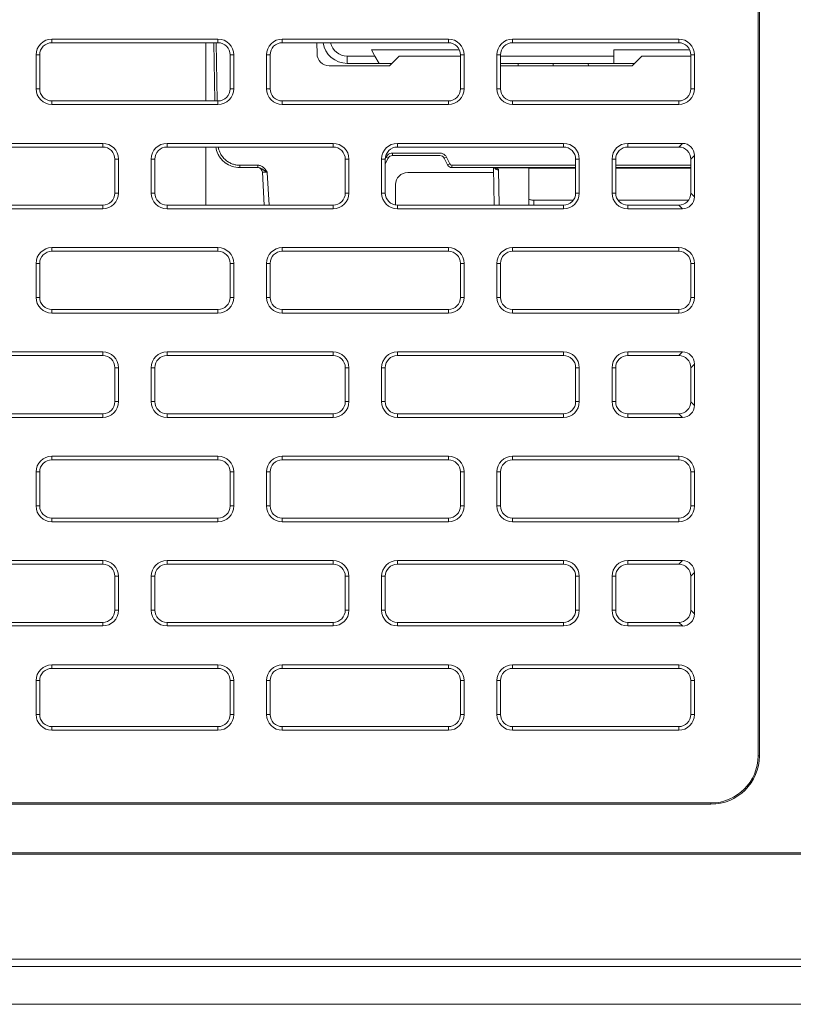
# Model space of a CAD drawing. Header units: millimetres. Extents: x 39 to 1680, y 50 to 804.
# Tile 25 of 68: x 418 to 450, y 642 to 683. Entities that reach past the tile are written whole.
import ezdxf

# ---------------------------------------------------------------- set-up
doc = ezdxf.new("R2010")
doc.units = ezdxf.units.MM
doc.header["$MEASUREMENT"] = 0
doc.layers.get('0').update_dxf_attribs({"lineweight": 25})

msp = doc.modelspace()

# ---------------------------------------------------------------- linework, layer by layer
at = {"color": 0, "linetype": 'Continuous', "lineweight": 0, "extrusion": (0, 1, -2.22045e-16)}
for p, q in [((448.589, 717.451), (448.589, 652.451)), ((448.642, 717.451), (448.642, 652.451)), ((426.317, 682.001), (419.467, 682.001)), ((419.467, 681.851), (419.467, 682.001)), ((426.317, 681.851), (419.467, 681.851)), ((425.822, 681.851), (425.822, 679.451)), ((426.145, 681.851), (426.187, 679.451)), ((426.245, 681.851), (426.287, 679.451)), ((426.317, 681.851), (426.317, 682.001)), ((435.817, 682.001), (428.967, 682.001)), ((428.967, 681.851), (428.967, 682.001)), ((435.817, 681.851), (428.967, 681.851)), ((430.394, 681.851), (430.402, 681.392)), ((435.817, 681.851), (435.817, 682.001)), ((445.317, 682.001), (438.467, 682.001)), ((438.467, 681.851), (438.467, 682.001)), ((445.317, 681.851), (438.467, 681.851)), ((445.317, 681.851), (445.317, 682.001)), ((418.817, 681.351), (418.817, 679.951)), ((418.967, 681.351), (418.817, 681.351)), ((418.967, 681.351), (418.967, 679.951)), ((426.817, 679.951), (426.817, 681.351)), ((426.817, 681.351), (426.967, 681.351)), ((426.967, 679.951), (426.967, 681.351)), ((428.317, 681.351), (428.317, 679.951)), ((428.467, 681.351), (428.317, 681.351)), ((428.467, 681.351), (428.467, 679.951)), ((432.786, 681.301), (431.642, 681.301)), ((432.786, 681.301), (432.642, 681.551)), ((432.642, 681.551), (436.275, 681.551)), ((432.959, 681.001), (432.786, 681.301)), ((433.392, 680.901), (433.792, 681.301)), ((436.317, 681.301), (433.792, 681.301)), ((436.317, 681.351), (436.467, 681.351)), ((436.317, 679.951), (436.317, 681.351)), ((436.467, 679.951), (436.467, 681.351)), ((437.817, 681.351), (437.817, 679.951)), ((437.967, 681.351), (437.817, 681.351)), ((437.967, 681.351), (437.967, 679.951)), ((442.642, 681.301), (437.967, 681.301)), ((442.642, 681.551), (442.642, 681.301)), ((442.642, 681.551), (445.775, 681.551)), ((442.642, 681.001), (442.642, 681.301)), ((443.392, 680.901), (443.792, 681.301)), ((445.817, 681.301), (443.792, 681.301)), ((445.817, 681.351), (445.967, 681.351)), ((445.817, 679.951), (445.817, 681.351)), ((445.967, 679.951), (445.967, 681.351)), ((433.392, 680.901), (430.902, 680.901)), ((431.642, 681.001), (432.959, 681.001)), ((432.959, 681.001), (433.492, 681.001)), ((437.967, 681.001), (442.642, 681.001)), ((443.392, 680.901), (437.967, 680.901)), ((438.697, 681.001), (438.692, 680.901)), ((440.142, 681.001), (440.142, 680.901)), ((441.586, 681.001), (441.592, 680.901)), ((443.492, 681.001), (442.642, 681.001)), ((418.967, 679.951), (418.817, 679.951)), ((426.817, 679.951), (426.967, 679.951)), ((428.467, 679.951), (428.317, 679.951)), ((436.317, 679.951), (436.467, 679.951)), ((437.967, 679.951), (437.817, 679.951)), ((445.817, 679.951), (445.967, 679.951)), ((419.467, 679.451), (426.317, 679.451)), ((419.467, 679.451), (419.467, 679.301)), ((419.467, 679.301), (426.317, 679.301)), ((426.317, 679.451), (426.317, 679.301)), ((428.967, 679.451), (435.817, 679.451)), ((428.967, 679.451), (428.967, 679.301)), ((428.967, 679.301), (435.817, 679.301)), ((435.817, 679.451), (435.817, 679.301)), ((438.467, 679.451), (445.317, 679.451)), ((438.467, 679.451), (438.467, 679.301)), ((438.467, 679.301), (445.317, 679.301)), ((445.317, 679.451), (445.317, 679.301)), ((421.567, 677.701), (414.717, 677.701)), ((421.567, 677.551), (421.567, 677.701)), ((431.067, 677.701), (424.217, 677.701)), ((424.217, 677.551), (424.217, 677.701)), ((431.067, 677.551), (431.067, 677.701)), ((440.567, 677.701), (433.717, 677.701)), ((433.717, 677.551), (433.717, 677.701)), ((440.567, 677.551), (440.567, 677.701)), ((445.468, 677.701), (443.217, 677.701)), ((443.217, 677.551), (443.217, 677.701)), ((445.468, 677.701), (445.318, 677.551)), ((421.567, 677.551), (414.717, 677.551)), ((431.067, 677.551), (424.217, 677.551)), ((425.822, 677.551), (425.822, 675.151)), ((433.515, 677.299), (435.468, 677.299)), ((433.515, 677.201), (433.515, 677.299)), ((440.567, 677.551), (433.717, 677.551)), ((445.318, 677.551), (443.217, 677.551)), ((422.067, 675.651), (422.067, 677.051)), ((422.067, 677.051), (422.217, 677.051)), ((422.217, 675.651), (422.217, 677.051)), ((423.567, 677.051), (423.567, 675.651)), ((423.717, 677.051), (423.567, 677.051)), ((423.717, 677.051), (423.717, 675.651)), ((431.567, 675.651), (431.567, 677.051)), ((431.567, 677.051), (431.717, 677.051)), ((431.717, 675.651), (431.717, 677.051)), ((433.067, 677.051), (433.067, 675.651)), ((433.217, 677.051), (433.067, 677.051)), ((433.217, 677.074), (433.247, 677.133)), ((433.217, 676.851), (433.336, 677.09)), ((433.217, 677.051), (433.217, 675.651)), ((433.515, 677.201), (435.468, 677.201)), ((435.647, 677.09), (435.786, 676.811)), ((435.736, 677.133), (435.876, 676.854)), ((441.067, 677.051), (441.217, 677.051)), ((441.067, 675.651), (441.067, 677.051)), ((441.217, 675.651), (441.217, 677.051)), ((442.567, 677.051), (442.567, 675.651)), ((442.717, 677.051), (442.567, 677.051)), ((442.717, 677.051), (442.717, 675.651)), ((445.967, 677.202), (445.817, 677.052)), ((445.817, 677.052), (445.817, 675.649)), ((445.967, 677.202), (445.967, 675.499)), ((427.218, 676.799), (427.966, 676.799)), ((427.218, 676.701), (427.218, 676.799)), ((427.218, 676.701), (427.966, 676.701)), ((428.223, 675.151), (428.152, 676.511)), ((428.423, 675.151), (428.352, 676.504)), ((434.142, 676.501), (437.689, 676.501)), ((435.965, 676.799), (441.067, 676.799)), ((435.965, 676.701), (435.965, 676.799)), ((435.965, 676.701), (441.067, 676.701)), ((437.712, 675.151), (437.685, 676.699)), ((437.736, 676.697), (439.142, 676.697)), ((437.909, 675.151), (437.884, 676.609)), ((439.142, 676.701), (439.142, 676.697)), ((439.142, 676.697), (439.142, 675.151)), ((439.142, 676.672), (441.067, 676.672)), ((442.717, 676.799), (445.817, 676.799)), ((442.717, 676.701), (445.817, 676.701)), ((442.717, 676.672), (445.817, 676.672)), ((433.642, 675.156), (433.642, 676.001)), ((422.067, 675.651), (422.217, 675.651)), ((423.717, 675.651), (423.567, 675.651)), ((431.567, 675.651), (431.717, 675.651)), ((433.217, 675.651), (433.067, 675.651)), ((441.067, 675.651), (441.217, 675.651)), ((442.717, 675.651), (442.567, 675.651)), ((445.817, 675.649), (445.967, 675.499)), ((440.974, 675.361), (439.342, 675.361)), ((439.342, 675.361), (439.342, 675.151)), ((445.725, 675.361), (442.809, 675.361)), ((414.717, 675.151), (421.567, 675.151)), ((414.717, 675.001), (421.567, 675.001)), ((421.567, 675.151), (421.567, 675.001)), ((424.217, 675.151), (431.067, 675.151)), ((424.217, 675.151), (424.217, 675.001)), ((424.217, 675.001), (431.067, 675.001)), ((431.067, 675.151), (431.067, 675.001)), ((433.717, 675.151), (440.567, 675.151)), ((433.717, 675.151), (433.717, 675.001)), ((433.717, 675.001), (440.567, 675.001)), ((440.567, 675.151), (440.567, 675.001)), ((443.217, 675.151), (445.318, 675.151)), ((443.217, 675.151), (443.217, 675.001)), ((443.217, 675.001), (445.468, 675.001)), ((445.318, 675.151), (445.468, 675.001)), ((426.317, 673.401), (419.467, 673.401)), ((419.467, 673.251), (419.467, 673.401)), ((426.317, 673.251), (419.467, 673.251)), ((426.317, 673.251), (426.317, 673.401)), ((435.817, 673.401), (428.967, 673.401)), ((428.967, 673.251), (428.967, 673.401)), ((435.817, 673.251), (428.967, 673.251)), ((435.817, 673.251), (435.817, 673.401)), ((445.317, 673.401), (438.467, 673.401)), ((438.467, 673.251), (438.467, 673.401)), ((445.317, 673.251), (438.467, 673.251)), ((445.317, 673.251), (445.317, 673.401)), ((418.817, 672.751), (418.817, 671.351)), ((418.967, 672.751), (418.817, 672.751)), ((418.967, 672.751), (418.967, 671.351)), ((426.817, 671.351), (426.817, 672.751)), ((426.817, 672.751), (426.967, 672.751)), ((426.967, 671.351), (426.967, 672.751)), ((428.317, 672.751), (428.317, 671.351)), ((428.467, 672.751), (428.317, 672.751)), ((428.467, 672.751), (428.467, 671.351)), ((436.317, 672.751), (436.467, 672.751)), ((436.317, 671.351), (436.317, 672.751)), ((436.467, 671.351), (436.467, 672.751)), ((437.817, 672.751), (437.817, 671.351)), ((437.967, 672.751), (437.817, 672.751)), ((437.967, 672.751), (437.967, 671.351)), ((445.817, 672.751), (445.967, 672.751)), ((445.817, 671.351), (445.817, 672.751)), ((445.967, 671.351), (445.967, 672.751)), ((418.967, 671.351), (418.817, 671.351)), ((426.817, 671.351), (426.967, 671.351)), ((428.467, 671.351), (428.317, 671.351)), ((436.317, 671.351), (436.467, 671.351)), ((437.967, 671.351), (437.817, 671.351)), ((445.817, 671.351), (445.967, 671.351)), ((419.467, 670.851), (426.317, 670.851)), ((419.467, 670.851), (419.467, 670.701)), ((426.317, 670.851), (426.317, 670.701)), ((428.967, 670.851), (435.817, 670.851)), ((428.967, 670.851), (428.967, 670.701)), ((435.817, 670.851), (435.817, 670.701)), ((438.467, 670.851), (445.317, 670.851)), ((438.467, 670.851), (438.467, 670.701)), ((445.317, 670.851), (445.317, 670.701)), ((419.467, 670.701), (426.317, 670.701)), ((428.967, 670.701), (435.817, 670.701)), ((438.467, 670.701), (445.317, 670.701)), ((421.567, 669.101), (414.717, 669.101)), ((421.567, 668.951), (421.567, 669.101)), ((431.067, 669.101), (424.217, 669.101)), ((424.217, 668.951), (424.217, 669.101)), ((431.067, 668.951), (431.067, 669.101)), ((440.567, 669.101), (433.717, 669.101)), ((433.717, 668.951), (433.717, 669.101)), ((440.567, 668.951), (440.567, 669.101)), ((445.468, 669.101), (443.217, 669.101)), ((443.217, 668.951), (443.217, 669.101)), ((445.468, 669.101), (445.318, 668.951)), ((421.567, 668.951), (414.717, 668.951)), ((431.067, 668.951), (424.217, 668.951)), ((440.567, 668.951), (433.717, 668.951)), ((445.318, 668.951), (443.217, 668.951)), ((422.067, 667.051), (422.067, 668.451)), ((422.067, 668.451), (422.217, 668.451)), ((422.217, 667.051), (422.217, 668.451)), ((423.567, 668.451), (423.567, 667.051)), ((423.717, 668.451), (423.567, 668.451)), ((423.717, 668.451), (423.717, 667.051)), ((431.567, 667.051), (431.567, 668.451)), ((431.567, 668.451), (431.717, 668.451)), ((431.717, 667.051), (431.717, 668.451)), ((433.067, 668.451), (433.067, 667.051)), ((433.217, 668.451), (433.067, 668.451)), ((433.217, 668.451), (433.217, 667.051)), ((441.067, 668.451), (441.217, 668.451)), ((441.067, 667.051), (441.067, 668.451)), ((441.217, 667.051), (441.217, 668.451)), ((442.567, 668.451), (442.567, 667.051)), ((442.717, 668.451), (442.567, 668.451)), ((442.717, 668.451), (442.717, 667.051)), ((445.967, 668.602), (445.817, 668.452)), ((445.817, 668.452), (445.817, 667.049)), ((445.967, 668.602), (445.967, 666.899)), ((422.067, 667.051), (422.217, 667.051)), ((423.717, 667.051), (423.567, 667.051)), ((431.567, 667.051), (431.717, 667.051)), ((433.217, 667.051), (433.067, 667.051)), ((441.067, 667.051), (441.217, 667.051)), ((442.717, 667.051), (442.567, 667.051)), ((445.817, 667.049), (445.967, 666.899)), ((414.717, 666.551), (421.567, 666.551)), ((414.717, 666.401), (421.567, 666.401)), ((421.567, 666.551), (421.567, 666.401)), ((424.217, 666.551), (431.067, 666.551)), ((424.217, 666.551), (424.217, 666.401)), ((424.217, 666.401), (431.067, 666.401)), ((431.067, 666.551), (431.067, 666.401)), ((433.717, 666.551), (440.567, 666.551)), ((433.717, 666.551), (433.717, 666.401)), ((433.717, 666.401), (440.567, 666.401)), ((440.567, 666.551), (440.567, 666.401)), ((443.217, 666.551), (445.318, 666.551)), ((443.217, 666.551), (443.217, 666.401)), ((443.217, 666.401), (445.468, 666.401)), ((445.318, 666.551), (445.468, 666.401)), ((426.317, 664.801), (419.467, 664.801)), ((419.467, 664.651), (419.467, 664.801)), ((426.317, 664.651), (419.467, 664.651)), ((426.317, 664.651), (426.317, 664.801)), ((435.817, 664.801), (428.967, 664.801)), ((428.967, 664.651), (428.967, 664.801)), ((435.817, 664.651), (428.967, 664.651)), ((435.817, 664.651), (435.817, 664.801)), ((445.317, 664.801), (438.467, 664.801)), ((438.467, 664.651), (438.467, 664.801)), ((445.317, 664.651), (438.467, 664.651)), ((445.317, 664.651), (445.317, 664.801)), ((418.817, 664.151), (418.817, 662.751)), ((418.967, 664.151), (418.817, 664.151)), ((418.967, 664.151), (418.967, 662.751)), ((426.817, 662.751), (426.817, 664.151)), ((426.817, 664.151), (426.967, 664.151)), ((426.967, 662.751), (426.967, 664.151)), ((428.317, 664.151), (428.317, 662.751)), ((428.467, 664.151), (428.317, 664.151)), ((428.467, 664.151), (428.467, 662.751)), ((436.317, 664.151), (436.467, 664.151)), ((436.317, 662.751), (436.317, 664.151)), ((436.467, 662.751), (436.467, 664.151)), ((437.817, 664.151), (437.817, 662.751)), ((437.967, 664.151), (437.817, 664.151)), ((437.967, 664.151), (437.967, 662.751)), ((445.817, 664.151), (445.967, 664.151)), ((445.817, 662.751), (445.817, 664.151)), ((445.967, 662.751), (445.967, 664.151)), ((418.967, 662.751), (418.817, 662.751)), ((426.817, 662.751), (426.967, 662.751)), ((428.467, 662.751), (428.317, 662.751)), ((436.317, 662.751), (436.467, 662.751)), ((437.967, 662.751), (437.817, 662.751)), ((445.817, 662.751), (445.967, 662.751)), ((419.467, 662.251), (426.317, 662.251)), ((419.467, 662.251), (419.467, 662.101)), ((426.317, 662.251), (426.317, 662.101)), ((428.967, 662.251), (435.817, 662.251)), ((428.967, 662.251), (428.967, 662.101)), ((435.817, 662.251), (435.817, 662.101)), ((438.467, 662.251), (445.317, 662.251)), ((438.467, 662.251), (438.467, 662.101)), ((445.317, 662.251), (445.317, 662.101)), ((419.467, 662.101), (426.317, 662.101)), ((428.967, 662.101), (435.817, 662.101)), ((438.467, 662.101), (445.317, 662.101)), ((421.567, 660.501), (414.717, 660.501)), ((421.567, 660.351), (414.717, 660.351)), ((421.567, 660.351), (421.567, 660.501)), ((431.067, 660.501), (424.217, 660.501)), ((424.217, 660.351), (424.217, 660.501)), ((431.067, 660.351), (424.217, 660.351)), ((431.067, 660.351), (431.067, 660.501)), ((440.567, 660.501), (433.717, 660.501)), ((433.717, 660.351), (433.717, 660.501)), ((440.567, 660.351), (433.717, 660.351)), ((440.567, 660.351), (440.567, 660.501)), ((445.468, 660.501), (443.217, 660.501)), ((443.217, 660.351), (443.217, 660.501)), ((445.318, 660.351), (443.217, 660.351)), ((445.468, 660.501), (445.318, 660.351)), ((422.067, 658.451), (422.067, 659.851)), ((422.067, 659.851), (422.217, 659.851)), ((422.217, 658.451), (422.217, 659.851)), ((423.567, 659.851), (423.567, 658.451)), ((423.717, 659.851), (423.567, 659.851)), ((423.717, 659.851), (423.717, 658.451)), ((431.567, 658.451), (431.567, 659.851)), ((431.567, 659.851), (431.717, 659.851)), ((431.717, 658.451), (431.717, 659.851)), ((433.067, 659.851), (433.067, 658.451)), ((433.217, 659.851), (433.067, 659.851)), ((433.217, 659.851), (433.217, 658.451)), ((441.067, 659.851), (441.217, 659.851)), ((441.067, 658.451), (441.067, 659.851)), ((441.217, 658.451), (441.217, 659.851)), ((442.567, 659.851), (442.567, 658.451)), ((442.717, 659.851), (442.567, 659.851)), ((442.717, 659.851), (442.717, 658.451)), ((445.967, 660.002), (445.817, 659.852)), ((445.817, 659.852), (445.817, 658.449)), ((445.967, 660.002), (445.967, 658.299)), ((422.067, 658.451), (422.217, 658.451)), ((423.717, 658.451), (423.567, 658.451)), ((431.567, 658.451), (431.717, 658.451)), ((433.217, 658.451), (433.067, 658.451)), ((441.067, 658.451), (441.217, 658.451)), ((442.717, 658.451), (442.567, 658.451)), ((445.817, 658.449), (445.967, 658.299)), ((414.717, 657.951), (421.567, 657.951)), ((414.717, 657.801), (421.567, 657.801)), ((421.567, 657.951), (421.567, 657.801)), ((424.217, 657.951), (431.067, 657.951)), ((424.217, 657.951), (424.217, 657.801)), ((424.217, 657.801), (431.067, 657.801)), ((431.067, 657.951), (431.067, 657.801)), ((433.717, 657.951), (440.567, 657.951)), ((433.717, 657.951), (433.717, 657.801)), ((433.717, 657.801), (440.567, 657.801)), ((440.567, 657.951), (440.567, 657.801)), ((443.217, 657.951), (445.318, 657.951)), ((443.217, 657.951), (443.217, 657.801)), ((443.217, 657.801), (445.468, 657.801)), ((445.318, 657.951), (445.468, 657.801)), ((426.317, 656.201), (419.467, 656.201)), ((419.467, 656.051), (419.467, 656.201)), ((426.317, 656.051), (426.317, 656.201)), ((435.817, 656.201), (428.967, 656.201)), ((428.967, 656.051), (428.967, 656.201)), ((435.817, 656.051), (435.817, 656.201)), ((445.317, 656.201), (438.467, 656.201)), ((438.467, 656.051), (438.467, 656.201)), ((445.317, 656.051), (445.317, 656.201)), ((426.317, 656.051), (419.467, 656.051)), ((435.817, 656.051), (428.967, 656.051)), ((445.317, 656.051), (438.467, 656.051)), ((418.817, 655.551), (418.817, 654.151)), ((418.967, 655.551), (418.817, 655.551)), ((418.967, 655.551), (418.967, 654.151)), ((426.817, 654.151), (426.817, 655.551)), ((426.817, 655.551), (426.967, 655.551)), ((426.967, 654.151), (426.967, 655.551)), ((428.317, 655.551), (428.317, 654.151)), ((428.467, 655.551), (428.317, 655.551)), ((428.467, 655.551), (428.467, 654.151)), ((436.317, 655.551), (436.467, 655.551)), ((436.317, 654.151), (436.317, 655.551)), ((436.467, 654.151), (436.467, 655.551)), ((437.817, 655.551), (437.817, 654.151)), ((437.967, 655.551), (437.817, 655.551)), ((437.967, 655.551), (437.967, 654.151)), ((445.817, 655.551), (445.967, 655.551)), ((445.817, 654.151), (445.817, 655.551)), ((445.967, 654.151), (445.967, 655.551)), ((418.967, 654.151), (418.817, 654.151)), ((426.817, 654.151), (426.967, 654.151)), ((428.467, 654.151), (428.317, 654.151)), ((436.317, 654.151), (436.467, 654.151)), ((437.967, 654.151), (437.817, 654.151)), ((445.817, 654.151), (445.967, 654.151)), ((419.467, 653.651), (426.317, 653.651)), ((419.467, 653.651), (419.467, 653.501)), ((419.467, 653.501), (426.317, 653.501)), ((426.317, 653.651), (426.317, 653.501)), ((428.967, 653.651), (435.817, 653.651)), ((428.967, 653.651), (428.967, 653.501)), ((428.967, 653.501), (435.817, 653.501)), ((435.817, 653.651), (435.817, 653.501)), ((438.467, 653.651), (445.317, 653.651)), ((438.467, 653.651), (438.467, 653.501)), ((438.467, 653.501), (445.317, 653.501)), ((445.317, 653.651), (445.317, 653.501)), ((448.589, 652.451), (448.642, 652.451)), ((114.142, 650.503), (446.642, 650.503)), ((114.142, 650.451), (446.642, 650.451)), ((446.642, 650.503), (446.642, 650.451)), ((114.142, 648.451), (517.142, 648.451)), ((517.142, 648.398), (114.142, 648.398)), ((98.142, 644.058), (533.142, 644.058)), ((98.142, 643.758), (533.142, 643.758)), ((533.142, 642.201), (98.142, 642.201)), ((99.014, 642.201), (532.269, 642.201))]:
    msp.add_line(p, q, dxfattribs=at)
at = {"color": 0, "linetype": 'Continuous', "lineweight": 0}
for centre, radius, start, end in [((419.467, 681.351), 0.65, 90, 180), ((419.467, 681.351), 0.5, 90, 180), ((426.317, 681.351), 0.65, 0, 90), ((426.317, 681.351), 0.5, 0, 90), ((428.967, 681.351), 0.65, 90, 180), ((428.967, 681.351), 0.5, 90, 180), ((431.642, 682.001), 1, 188.6269, 270), ((431.642, 682.001), 0.7, 192.3736, 270), ((435.817, 681.351), 0.65, 0, 90), ((435.817, 681.351), 0.5, 0, 90), ((438.467, 681.351), 0.65, 90, 180), ((438.467, 681.351), 0.5, 90, 180), ((445.317, 681.351), 0.65, 0, 90), ((445.317, 681.351), 0.5, 0, 90), ((419.467, 679.951), 0.65, 180, 270), ((419.467, 679.951), 0.5, 180, 270), ((426.317, 679.951), 0.65, 270, 0), ((426.317, 679.951), 0.5, 270, 0), ((428.967, 679.951), 0.65, 180, 270), ((428.967, 679.951), 0.5, 180, 270), ((435.817, 679.951), 0.65, 270, 0), ((435.817, 679.951), 0.5, 270, 0), ((438.467, 679.951), 0.65, 180, 270), ((438.467, 679.951), 0.5, 180, 270), ((445.317, 679.951), 0.65, 270, 360), ((445.317, 679.951), 0.5, 270, 0), ((421.567, 677.051), 0.65, 0, 90), ((424.217, 677.051), 0.65, 90, 180), ((431.067, 677.051), 0.65, 0, 90), ((433.717, 677.051), 0.65, 90, 180), ((440.567, 677.051), 0.65, 0, 90), ((443.217, 677.051), 0.65, 90, 180), ((421.567, 677.051), 0.5, 0, 90), ((424.217, 677.051), 0.5, 90, 180), ((431.067, 677.051), 0.5, 0, 90), ((433.717, 677.051), 0.5, 90, 180), ((440.567, 677.051), 0.5, 0, 90), ((443.217, 677.051), 0.5, 90, 180), ((421.567, 675.651), 0.65, 270, 360), ((421.567, 675.651), 0.5, 270, 0), ((424.217, 675.651), 0.65, 180, 270), ((424.217, 675.651), 0.5, 180, 270), ((431.067, 675.651), 0.65, 270, 360), ((431.067, 675.651), 0.5, 270, 0), ((433.717, 675.651), 0.65, 180, 270), ((433.717, 675.651), 0.5, 180, 270), ((440.567, 675.651), 0.65, 270, 0), ((440.567, 675.651), 0.5, 270, 0), ((443.217, 675.651), 0.65, 180, 270), ((443.217, 675.651), 0.5, 180, 270), ((419.467, 672.751), 0.65, 90, 180), ((419.467, 672.751), 0.5, 90, 180), ((426.317, 672.751), 0.65, 0, 90), ((426.317, 672.751), 0.5, 0, 90), ((428.967, 672.751), 0.65, 90, 180), ((428.967, 672.751), 0.5, 90, 180), ((435.817, 672.751), 0.65, 0, 90), ((435.817, 672.751), 0.5, 0, 90), ((438.467, 672.751), 0.65, 90, 180), ((438.467, 672.751), 0.5, 90, 180), ((445.317, 672.751), 0.65, 0, 90), ((445.317, 672.751), 0.5, 0, 90), ((419.467, 671.351), 0.65, 180, 270), ((419.467, 671.351), 0.5, 180, 270), ((426.317, 671.351), 0.65, 270, 360), ((426.317, 671.351), 0.5, 270, 0), ((428.967, 671.351), 0.65, 180, 270), ((428.967, 671.351), 0.5, 180, 270), ((435.817, 671.351), 0.65, 270, 0), ((435.817, 671.351), 0.5, 270, 0), ((438.467, 671.351), 0.65, 180, 270), ((438.467, 671.351), 0.5, 180, 270), ((445.317, 671.351), 0.65, 270, 360), ((445.317, 671.351), 0.5, 270, 0), ((421.567, 668.451), 0.65, 0, 90), ((424.217, 668.451), 0.65, 90, 180), ((431.067, 668.451), 0.65, 0, 90), ((433.717, 668.451), 0.65, 90, 180), ((440.567, 668.451), 0.65, 0, 90), ((443.217, 668.451), 0.65, 90, 180), ((421.567, 668.451), 0.5, 0, 90), ((424.217, 668.451), 0.5, 90, 180), ((431.067, 668.451), 0.5, 0, 90), ((433.717, 668.451), 0.5, 90, 180), ((440.567, 668.451), 0.5, 0, 90), ((443.217, 668.451), 0.5, 90, 180), ((421.567, 667.051), 0.65, 270, 360), ((421.567, 667.051), 0.5, 270, 0), ((424.217, 667.051), 0.65, 180, 270), ((424.217, 667.051), 0.5, 180, 270), ((431.067, 667.051), 0.65, 270, 360), ((431.067, 667.051), 0.5, 270, 0), ((433.717, 667.051), 0.65, 180, 270), ((433.717, 667.051), 0.5, 180, 270), ((440.567, 667.051), 0.65, 270, 0), ((440.567, 667.051), 0.5, 270, 0), ((443.217, 667.051), 0.65, 180, 270), ((443.217, 667.051), 0.5, 180, 270), ((419.467, 664.151), 0.65, 90, 180), ((419.467, 664.151), 0.5, 90, 180), ((426.317, 664.151), 0.65, 0, 90), ((426.317, 664.151), 0.5, 0, 90), ((428.967, 664.151), 0.65, 90, 180), ((428.967, 664.151), 0.5, 90, 180), ((435.817, 664.151), 0.65, 0, 90), ((435.817, 664.151), 0.5, 0, 90), ((438.467, 664.151), 0.65, 90, 180), ((438.467, 664.151), 0.5, 90, 180), ((445.317, 664.151), 0.65, 0, 90), ((445.317, 664.151), 0.5, 0, 90), ((419.467, 662.751), 0.65, 180, 270), ((419.467, 662.751), 0.5, 180, 270), ((426.317, 662.751), 0.65, 270, 360), ((426.317, 662.751), 0.5, 270, 0), ((428.967, 662.751), 0.65, 180, 270), ((428.967, 662.751), 0.5, 180, 270), ((435.817, 662.751), 0.65, 270, 0), ((435.817, 662.751), 0.5, 270, 0), ((438.467, 662.751), 0.65, 180, 270), ((438.467, 662.751), 0.5, 180, 270), ((445.317, 662.751), 0.65, 270, 360), ((445.317, 662.751), 0.5, 270, 0), ((421.567, 659.851), 0.65, 0, 90), ((421.567, 659.851), 0.5, 0, 90), ((424.217, 659.851), 0.65, 90, 180), ((424.217, 659.851), 0.5, 90, 180), ((431.067, 659.851), 0.65, 0, 90), ((431.067, 659.851), 0.5, 0, 90), ((433.717, 659.851), 0.65, 90, 180), ((433.717, 659.851), 0.5, 90, 180), ((440.567, 659.851), 0.65, 0, 90), ((440.567, 659.851), 0.5, 0, 90), ((443.217, 659.851), 0.65, 90, 180), ((443.217, 659.851), 0.5, 90, 180), ((421.567, 658.451), 0.65, 270, 360), ((421.567, 658.451), 0.5, 270, 0), ((424.217, 658.451), 0.65, 180, 270), ((424.217, 658.451), 0.5, 180, 270), ((431.067, 658.451), 0.65, 270, 360), ((431.067, 658.451), 0.5, 270, 0), ((433.717, 658.451), 0.65, 180, 270), ((433.717, 658.451), 0.5, 180, 270), ((440.567, 658.451), 0.65, 270, 0), ((440.567, 658.451), 0.5, 270, 0), ((443.217, 658.451), 0.65, 180, 270), ((443.217, 658.451), 0.5, 180, 270), ((419.467, 655.551), 0.65, 90, 180), ((426.317, 655.551), 0.65, 0, 90), ((428.967, 655.551), 0.65, 90, 180), ((435.817, 655.551), 0.65, 0, 90), ((438.467, 655.551), 0.65, 90, 180), ((445.317, 655.551), 0.65, 0, 90), ((419.467, 655.551), 0.5, 90, 180), ((426.317, 655.551), 0.5, 0, 90), ((428.967, 655.551), 0.5, 90, 180), ((435.817, 655.551), 0.5, 0, 90), ((438.467, 655.551), 0.5, 90, 180), ((445.317, 655.551), 0.5, 0, 90), ((419.467, 654.151), 0.65, 180, 270), ((419.467, 654.151), 0.5, 180, 270), ((426.317, 654.151), 0.65, 270, 360), ((426.317, 654.151), 0.5, 270, 0), ((428.967, 654.151), 0.65, 180, 270), ((428.967, 654.151), 0.5, 180, 270), ((435.817, 654.151), 0.65, 270, 0), ((435.817, 654.151), 0.5, 270, 0), ((438.467, 654.151), 0.65, 180, 270), ((438.467, 654.151), 0.5, 180, 270), ((445.317, 654.151), 0.65, 270, 360), ((445.317, 654.151), 0.5, 270, 0), ((446.642, 652.451), 2, 270, 0)]:
    msp.add_arc(centre, radius, start, end, dxfattribs=at)
at = {"color": 0, "linetype": 'Continuous', "lineweight": 0, "extrusion": (0, -2.22045e-16, -1)}
for centre, radius, start, end in [((-430.902, 681.401), 0.5, 270, 359), ((-427.952, 676.501), 0.2, 90.0003, 177), ((-434.142, 676.001), 0.5, 0, 90), ((-446.642, 652.451), 1.948, 180, 270)]:
    msp.add_arc(centre, radius, start, end, dxfattribs=at)
at = {"color": 0, "linetype": 'Continuous', "lineweight": 0, "extrusion": (2.86986e-42, -2.22045e-16, -1)}
msp.add_ellipse((431.642, 681.301), major_axis=(0, -0.3), ratio=0, start_param=-0.000015, end_param=1.570781, dxfattribs=at)
at = {"color": 0, "linetype": 'Continuous', "lineweight": 0, "extrusion": (6.16298e-32, -2.22045e-16, -1)}
for centre in [(445.465, 677.199), (445.465, 668.599), (445.465, 659.999)]:
    msp.add_ellipse(centre, major_axis=(0.356, 0.356), ratio=0.994422, start_param=-0.782601, end_param=0.782601, dxfattribs=at)
at = {"color": 0, "linetype": 'Continuous', "lineweight": 0}
for centre, major_axis, ratio, start_param, end_param in [((427.218, 677.701), (0.575, 0.818), 1, -3.949407, -3.659445), ((445.315, 677.049), (0.356, 0.356), 0.994422, -0.782601, 0.782601), ((427.218, 677.701), (0.575, 0.818), 1, -3.495406, -3.391762), ((433.247, 677.135), (0.0894, -0.0447), 0.01561, -1.562991, 0), ((435.965, 676.901), (0.2, 0), 0.999962, -2.67797, -1.570805), ((435.965, 676.899), (0.1, 0), 0.999848, -2.678047, -1.570831), ((427.966, 676.801), (0, -0.1), 0.000001, -1.553343, -0.000115), ((437.736, 676.893), (-0.052, -0.193), 0.791089, 0.000903, 0.326309), ((437.884, 676.805), (0.2, 0.003), 0.980575, -2.521683, -1.58776), ((445.315, 675.652), (0.356, -0.356), 0.994422, -0.782601, 0.782601), ((439.342, 675.401), (0.2, 0), 0.2, -3.141593, -1.570796), ((445.315, 668.449), (0.356, 0.356), 0.994422, -0.782601, 0.782601), ((445.315, 667.052), (0.356, -0.356), 0.994422, -0.782601, 0.782601), ((445.315, 659.849), (0.356, 0.356), 0.994422, -0.782601, 0.782601), ((445.315, 658.452), (0.356, -0.356), 0.994422, -0.782601, 0.782601)]:
    msp.add_ellipse(centre, major_axis=major_axis, ratio=ratio, start_param=start_param, end_param=end_param, dxfattribs=at)
at = {"color": 0, "linetype": 'Continuous', "lineweight": 0, "extrusion": (-2.40741e-35, -2.22045e-16, -1)}
msp.add_ellipse((433.515, 677.001), major_axis=(0.2, 0), ratio=0.999657, start_param=-2.677542, end_param=-1.570236, dxfattribs=at)
at = {"color": 0, "linetype": 'Continuous', "lineweight": 0, "extrusion": (-5.64237e-37, -2.22045e-16, -1)}
msp.add_ellipse((435.468, 677.001), major_axis=(0.2, 0), ratio=0.999657, start_param=-1.570715, end_param=-0.463416, dxfattribs=at)
at = {"color": 0, "linetype": 'Continuous', "lineweight": 0, "extrusion": (2.46519e-32, -2.22045e-16, -1)}
msp.add_ellipse((435.736, 677.135), major_axis=(-0.0894, -0.0447), ratio=0.01561, start_param=-1.562991, end_param=0, dxfattribs=at)
at = {"color": 0, "linetype": 'Continuous', "lineweight": 0, "extrusion": (1.2326e-32, -2.22045e-16, -1)}
msp.add_ellipse((435.876, 676.856), major_axis=(-0.0894, -0.0447), ratio=0.01561, start_param=-1.562991, end_param=0, dxfattribs=at)
at = {"color": 0, "linetype": 'Continuous', "lineweight": 0, "extrusion": (4.62223e-33, -2.22045e-16, -1)}
msp.add_ellipse((428.352, 676.501), major_axis=(0.201, -0.01), ratio=0.017239, start_param=3.139783, end_param=4.709728, dxfattribs=at)
at = {"color": 0, "linetype": 'Continuous', "lineweight": 0, "extrusion": (-6.16298e-32, -2.22045e-16, -1)}
for centre in [(445.465, 675.502), (445.465, 666.902), (445.465, 658.302)]:
    msp.add_ellipse(centre, major_axis=(0.356, -0.356), ratio=0.994422, start_param=-0.782601, end_param=0.782601, dxfattribs=at)
at = {"color": 0, "linetype": 'Continuous', "lineweight": 0}
for points in [[(426.395, 677.132), (426.364, 677.177), (426.336, 677.225), (426.313, 677.274)], [(433.247, 677.133), (433.263, 677.166), (433.305, 677.222), (433.4, 677.283), (433.474, 677.299), (433.515, 677.299)]]:
    msp.add_open_spline(points, degree=3, dxfattribs=at)
for points, knots in [([(426.33, 677.551), (426.334, 677.526), (426.339, 677.501), (426.345, 677.477), (426.362, 677.411), (426.386, 677.348), (426.417, 677.288), (426.448, 677.227), (426.486, 677.17), (426.529, 677.119), (426.572, 677.068), (426.619, 677.024), (426.668, 676.986), (426.716, 676.949), (426.765, 676.919), (426.814, 676.895), (426.862, 676.87), (426.91, 676.852), (426.957, 676.838), (427.003, 676.823), (427.048, 676.814), (427.092, 676.808), (427.135, 676.802), (427.177, 676.799), (427.218, 676.799)], [0.0789004, 0.0789004, 0.0789004, 0.0789004, 0.125, 0.125, 0.125, 0.25, 0.25, 0.25, 0.375, 0.375, 0.375, 0.5, 0.5, 0.5, 0.625, 0.625, 0.625, 0.75, 0.75, 0.75, 0.875, 0.875, 0.875, 1, 1, 1, 1]), ([(435.468, 677.299), (435.491, 677.299), (435.512, 677.296), (435.532, 677.292), (435.552, 677.288), (435.571, 677.281), (435.588, 677.274), (435.605, 677.267), (435.62, 677.258), (435.634, 677.249), (435.648, 677.239), (435.661, 677.229), (435.673, 677.218), (435.685, 677.207), (435.696, 677.195), (435.707, 677.181), (435.717, 677.167), (435.727, 677.151), (435.736, 677.133)], [0, 0, 0, 0, 0.166667, 0.166667, 0.166667, 0.333333, 0.333333, 0.333333, 0.5, 0.5, 0.5, 0.666667, 0.666667, 0.666667, 0.833333, 0.833333, 0.833333, 1, 1, 1, 1]), ([(427.218, 676.701), (427.11, 676.701), (427, 676.719), (426.798, 676.787), (426.701, 676.838), (426.559, 676.945), (426.505, 676.995), (426.458, 677.05)], [0, 0, 0, 0, 0.3235487, 0.3235487, 0.6419411, 0.6419411, 0.8593856, 0.8593856, 0.8593856, 0.8593856]), ([(427.966, 676.799), (427.99, 676.799), (428.012, 676.796), (428.032, 676.792), (428.053, 676.788), (428.072, 676.782), (428.089, 676.775), (428.106, 676.768), (428.122, 676.76), (428.137, 676.752), (428.151, 676.744), (428.164, 676.735), (428.176, 676.726), (428.188, 676.717), (428.199, 676.708), (428.209, 676.698), (428.22, 676.689), (428.229, 676.68), (428.237, 676.67), (428.246, 676.661), (428.254, 676.652), (428.262, 676.642), (428.269, 676.633), (428.276, 676.624), (428.283, 676.615), (428.289, 676.605), (428.296, 676.596), (428.302, 676.587), (428.308, 676.578), (428.313, 676.569), (428.319, 676.56), (428.325, 676.551), (428.33, 676.542), (428.336, 676.532), (428.341, 676.523), (428.347, 676.514), (428.352, 676.504)], [0.0000001, 0.0000001, 0.0000001, 0.0000001, 0.0833333, 0.0833333, 0.0833333, 0.1666667, 0.1666667, 0.1666667, 0.25, 0.25, 0.25, 0.3333333, 0.3333333, 0.3333333, 0.4166667, 0.4166667, 0.4166667, 0.5, 0.5, 0.5, 0.5833333, 0.5833333, 0.5833333, 0.6666667, 0.6666667, 0.6666667, 0.75, 0.75, 0.75, 0.8333333, 0.8333333, 0.8333333, 0.9166667, 0.9166667, 0.9166667, 1, 1, 1, 1]), ([(427.966, 676.701), (427.982, 676.701), (428.013, 676.697), (428.054, 676.685), (428.089, 676.67), (428.12, 676.652), (428.149, 676.634), (428.177, 676.615), (428.204, 676.596), (428.231, 676.578), (428.259, 676.559), (428.289, 676.541), (428.32, 676.523), (428.341, 676.511), (428.352, 676.504)], [0.0000001, 0.0000001, 0.0000001, 0.0000001, 0.0833333, 0.1666667, 0.25, 0.3333333, 0.4166667, 0.5, 0.5833333, 0.6666667, 0.75, 0.8333333, 0.9166667, 1, 1, 1, 1]), ([(437.736, 676.697), (437.726, 676.698), (437.706, 676.7), (437.682, 676.701), (437.67, 676.701)], [0, 0, 0, 0, 0.5, 0.9761186, 0.9761186, 0.9761186, 0.9761186]), ([(437.685, 676.7), (437.685, 676.7), (437.682, 676.7), (437.675, 676.701), (437.673, 676.701), (437.67, 676.701)], [0.01055486, 0.01055486, 0.01055486, 0.01055486, 0.05762566, 0.05762566, 0.07762288, 0.07762288, 0.07762288, 0.07762288]), ([(437.743, 676.679), (437.743, 676.679), (437.742, 676.68), (437.736, 676.683), (437.729, 676.686), (437.709, 676.693), (437.698, 676.696), (437.685, 676.7)], [0.2872857, 0.2872857, 0.2872857, 0.2872857, 0.3287574, 0.3287574, 0.4199846, 0.4199846, 0.4982561, 0.4982561, 0.4982561, 0.4982561]), ([(437.884, 676.609), (437.883, 676.619), (437.871, 676.641), (437.821, 676.671), (437.768, 676.688), (437.736, 676.697)], [0.0000001, 0.0000001, 0.0000001, 0.0000001, 0.3333333, 0.6666667, 0.9999949, 0.9999949, 0.9999949, 0.9999949])]:
    msp.add_open_spline(points, degree=3, knots=knots, dxfattribs=at)

doc.saveas('drawing.dxf')
